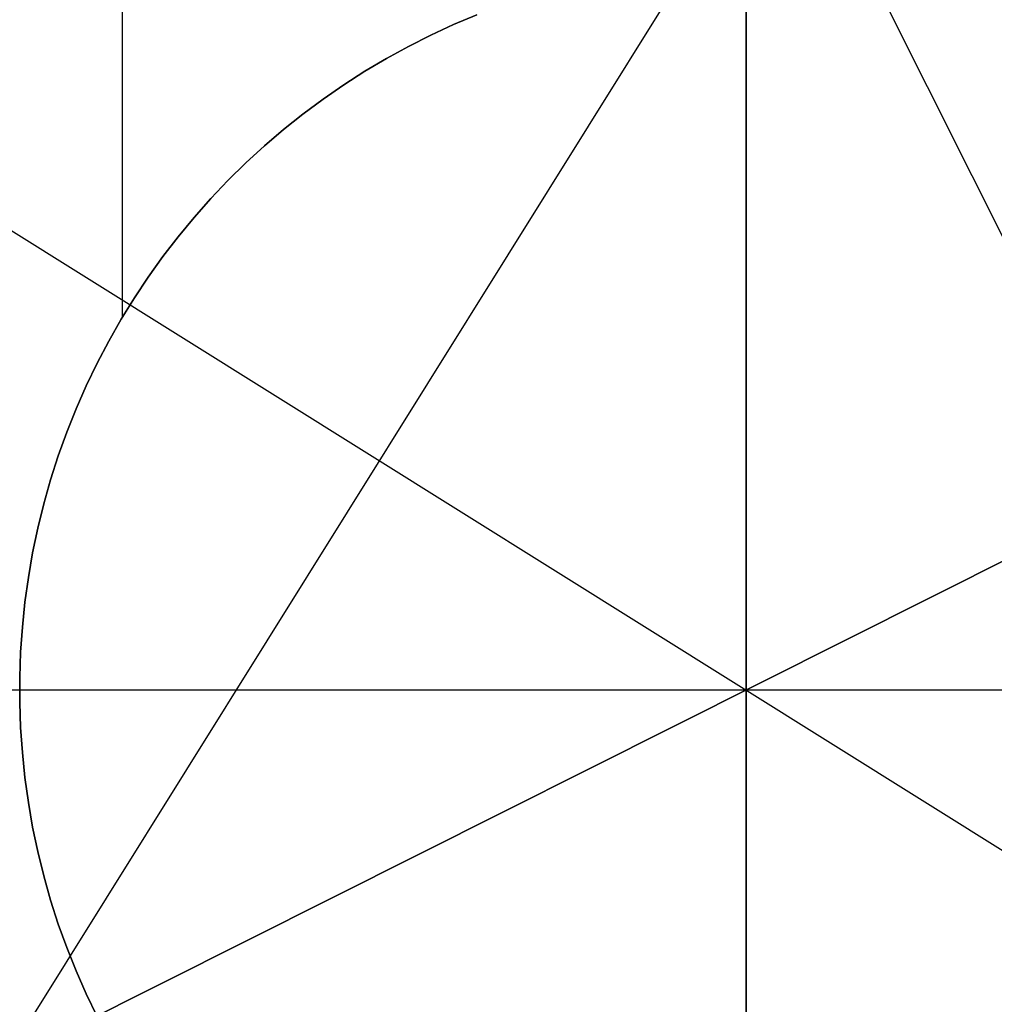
# Model space of a CAD drawing. Header units: millimetres. Extents: x 6239 to 7218, y -13987 to -13139.
# Tile 140 of 256: x 6715 to 6733, y -13463 to -13445. Entities that reach past the tile are written whole.
import ezdxf

# ---------------------------------------------------------------- set-up
doc = ezdxf.new("R2010")
doc.units = ezdxf.units.MM
for name, color, linetype in [('Capa 01', 7, 'Continuous'), ('color', 7, 'Continuous'), ('luz', 7, 'Continuous')]:
    doc.layers.add(name, color=color, linetype=linetype)

msp = doc.modelspace()

# ---------------------------------------------------------------- linework, layer by layer
at = {"color": 7, "true_color": 0xffffff}
for p, q in [((6728.479, -13497.235, 200.6), (6728.479, -13417.486, 200.6)), ((6728.479, -13497.235, 200.6), (6728.479, -13417.486, 200.6)), ((6717.106, -13437.662, 144.2), (6717.106, -13450.57, 144.2)), ((6723.569, -13445.058, 144.2), (6723.147, -13445.235, 144.2)), ((6723.569, -13445.058, 144.2), (6723.147, -13445.235, 144.2)), ((6723.147, -13445.235, 199.6), (6723.569, -13445.058, 199.6)), ((6723.569, -13445.058, 171.9), (6723.147, -13445.235, 171.9)), ((6723.147, -13445.235, 199.6), (6723.569, -13445.058, 199.6)), ((6723.147, -13445.235, 144.2), (6722.732, -13445.427, 144.2)), ((6723.147, -13445.235, 144.2), (6722.732, -13445.427, 144.2)), ((6722.732, -13445.427, 199.6), (6723.147, -13445.235, 199.6)), ((6723.147, -13445.235, 171.9), (6722.732, -13445.427, 171.9)), ((6722.732, -13445.427, 199.6), (6723.147, -13445.235, 199.6)), ((6722.732, -13445.427, 144.2), (6722.324, -13445.632, 144.2)), ((6722.732, -13445.427, 144.2), (6722.324, -13445.632, 144.2)), ((6722.324, -13445.632, 199.6), (6722.732, -13445.427, 199.6)), ((6722.732, -13445.427, 171.9), (6722.324, -13445.632, 171.9)), ((6722.324, -13445.632, 199.6), (6722.732, -13445.427, 199.6)), ((6722.324, -13445.632, 144.2), (6721.922, -13445.852, 144.2)), ((6722.324, -13445.632, 144.2), (6721.922, -13445.852, 144.2)), ((6721.922, -13445.852, 199.6), (6722.324, -13445.632, 199.6)), ((6722.324, -13445.632, 171.9), (6721.922, -13445.852, 171.9)), ((6721.922, -13445.852, 199.6), (6722.324, -13445.632, 199.6)), ((6721.922, -13445.852, 144.2), (6721.529, -13446.085, 144.2)), ((6721.922, -13445.852, 144.2), (6721.529, -13446.085, 144.2)), ((6721.529, -13446.085, 199.6), (6721.922, -13445.852, 199.6)), ((6721.922, -13445.852, 171.9), (6721.529, -13446.085, 171.9)), ((6721.529, -13446.085, 199.6), (6721.922, -13445.852, 199.6)), ((6721.529, -13446.085, 144.2), (6721.144, -13446.331, 144.2)), ((6721.529, -13446.085, 144.2), (6721.144, -13446.331, 144.2)), ((6721.144, -13446.331, 199.6), (6721.529, -13446.085, 199.6)), ((6721.529, -13446.085, 171.9), (6721.144, -13446.331, 171.9)), ((6721.144, -13446.331, 199.6), (6721.529, -13446.085, 199.6)), ((6721.144, -13446.331, 144.2), (6720.768, -13446.591, 144.2)), ((6721.144, -13446.331, 144.2), (6720.768, -13446.591, 144.2)), ((6720.768, -13446.591, 199.6), (6721.144, -13446.331, 199.6)), ((6721.144, -13446.331, 171.9), (6720.768, -13446.591, 171.9)), ((6720.768, -13446.591, 199.6), (6721.144, -13446.331, 199.6)), ((6720.768, -13446.591, 144.2), (6720.4, -13446.864, 144.2)), ((6720.768, -13446.591, 144.2), (6720.4, -13446.864, 144.2)), ((6720.4, -13446.864, 199.6), (6720.768, -13446.591, 199.6)), ((6720.768, -13446.591, 171.9), (6720.4, -13446.864, 171.9)), ((6720.4, -13446.864, 199.6), (6720.768, -13446.591, 199.6)), ((6720.4, -13446.864, 144.2), (6720.043, -13447.149, 144.2)), ((6720.4, -13446.864, 144.2), (6720.043, -13447.149, 144.2)), ((6720.043, -13447.149, 199.6), (6720.4, -13446.864, 199.6)), ((6720.4, -13446.864, 171.9), (6720.043, -13447.149, 171.9)), ((6720.043, -13447.149, 199.6), (6720.4, -13446.864, 199.6)), ((6720.043, -13447.149, 144.2), (6719.696, -13447.446, 144.2)), ((6720.043, -13447.149, 144.2), (6719.696, -13447.446, 144.2)), ((6719.696, -13447.446, 199.6), (6720.043, -13447.149, 199.6)), ((6720.043, -13447.149, 171.9), (6719.696, -13447.446, 171.9)), ((6719.696, -13447.446, 199.6), (6720.043, -13447.149, 199.6)), ((6719.696, -13447.446, 144.2), (6719.359, -13447.755, 144.2)), ((6719.696, -13447.446, 144.2), (6719.359, -13447.755, 144.2)), ((6719.359, -13447.755, 199.6), (6719.696, -13447.446, 199.6)), ((6719.696, -13447.446, 171.9), (6719.359, -13447.755, 171.9)), ((6719.359, -13447.755, 199.6), (6719.696, -13447.446, 199.6)), ((6719.359, -13447.755, 144.2), (6719.032, -13448.076, 144.2)), ((6719.359, -13447.755, 144.2), (6719.032, -13448.076, 144.2)), ((6719.032, -13448.076, 199.6), (6719.359, -13447.755, 199.6)), ((6719.359, -13447.755, 171.9), (6719.032, -13448.076, 171.9)), ((6719.032, -13448.076, 199.6), (6719.359, -13447.755, 199.6)), ((6719.032, -13448.076, 144.2), (6718.718, -13448.407, 144.2)), ((6719.032, -13448.076, 144.2), (6718.718, -13448.407, 144.2)), ((6718.718, -13448.407, 199.6), (6719.032, -13448.076, 199.6)), ((6719.032, -13448.076, 171.9), (6718.718, -13448.407, 171.9)), ((6718.718, -13448.407, 199.6), (6719.032, -13448.076, 199.6)), ((6718.718, -13448.407, 144.2), (6718.414, -13448.75, 144.2)), ((6718.718, -13448.407, 144.2), (6718.414, -13448.75, 144.2)), ((6718.414, -13448.75, 199.6), (6718.718, -13448.407, 199.6)), ((6718.718, -13448.407, 171.9), (6718.414, -13448.75, 171.9)), ((6718.414, -13448.75, 199.6), (6718.718, -13448.407, 199.6)), ((6718.414, -13448.75, 144.2), (6718.123, -13449.102, 144.2)), ((6718.414, -13448.75, 144.2), (6718.123, -13449.102, 144.2)), ((6718.123, -13449.102, 199.6), (6718.414, -13448.75, 199.6)), ((6718.414, -13448.75, 171.9), (6718.123, -13449.102, 171.9)), ((6718.123, -13449.102, 199.6), (6718.414, -13448.75, 199.6)), ((6718.123, -13449.102, 144.2), (6717.844, -13449.464, 144.2)), ((6718.123, -13449.102, 144.2), (6717.844, -13449.464, 144.2)), ((6717.844, -13449.464, 199.6), (6718.123, -13449.102, 199.6)), ((6718.123, -13449.102, 171.9), (6717.844, -13449.464, 171.9)), ((6717.844, -13449.464, 199.6), (6718.123, -13449.102, 199.6)), ((6717.844, -13449.464, 144.2), (6717.578, -13449.836, 144.2)), ((6717.844, -13449.464, 144.2), (6717.578, -13449.836, 144.2)), ((6717.578, -13449.836, 199.6), (6717.844, -13449.464, 199.6)), ((6717.844, -13449.464, 171.9), (6717.578, -13449.836, 171.9)), ((6717.578, -13449.836, 199.6), (6717.844, -13449.464, 199.6)), ((6717.578, -13449.836, 144.2), (6717.325, -13450.217, 144.2)), ((6717.578, -13449.836, 144.2), (6717.325, -13450.217, 144.2)), ((6717.325, -13450.217, 199.6), (6717.578, -13449.836, 199.6)), ((6717.578, -13449.836, 171.9), (6717.325, -13450.217, 171.9)), ((6717.325, -13450.217, 199.6), (6717.578, -13449.836, 199.6)), ((6717.325, -13450.217, 144.2), (6717.085, -13450.606, 144.2)), ((6717.325, -13450.217, 144.2), (6717.085, -13450.606, 144.2)), ((6717.085, -13450.606, 199.6), (6717.325, -13450.217, 199.6)), ((6717.325, -13450.217, 171.9), (6717.085, -13450.606, 171.9)), ((6717.085, -13450.606, 199.6), (6717.325, -13450.217, 199.6)), ((6717.085, -13450.606, 144.2), (6716.859, -13451.004, 144.2)), ((6717.085, -13450.606, 144.2), (6716.859, -13451.004, 144.2)), ((6716.859, -13451.004, 199.6), (6717.085, -13450.606, 199.6)), ((6717.085, -13450.606, 171.9), (6716.859, -13451.004, 171.9)), ((6716.859, -13451.004, 199.6), (6717.085, -13450.606, 199.6)), ((6716.859, -13451.004, 144.2), (6716.646, -13451.408, 144.2)), ((6716.859, -13451.004, 144.2), (6716.646, -13451.408, 144.2)), ((6716.646, -13451.408, 199.6), (6716.859, -13451.004, 199.6)), ((6716.859, -13451.004, 171.9), (6716.646, -13451.408, 171.9)), ((6716.646, -13451.408, 199.6), (6716.859, -13451.004, 199.6)), ((6716.646, -13451.408, 144.2), (6716.448, -13451.82, 144.2)), ((6716.646, -13451.408, 144.2), (6716.448, -13451.82, 144.2)), ((6716.448, -13451.82, 199.6), (6716.646, -13451.408, 199.6)), ((6716.646, -13451.408, 171.9), (6716.448, -13451.82, 171.9)), ((6716.448, -13451.82, 199.6), (6716.646, -13451.408, 199.6)), ((6716.448, -13451.82, 144.2), (6716.264, -13452.239, 144.2)), ((6716.448, -13451.82, 144.2), (6716.264, -13452.239, 144.2)), ((6716.264, -13452.239, 199.6), (6716.448, -13451.82, 199.6)), ((6716.448, -13451.82, 171.9), (6716.264, -13452.239, 171.9)), ((6716.264, -13452.239, 199.6), (6716.448, -13451.82, 199.6)), ((6716.264, -13452.239, 144.2), (6716.094, -13452.664, 144.2)), ((6716.264, -13452.239, 144.2), (6716.094, -13452.664, 144.2)), ((6716.094, -13452.664, 199.6), (6716.264, -13452.239, 199.6)), ((6716.264, -13452.239, 171.9), (6716.094, -13452.664, 171.9)), ((6716.094, -13452.664, 199.6), (6716.264, -13452.239, 199.6)), ((6716.094, -13452.664, 144.2), (6715.939, -13453.094, 144.2)), ((6716.094, -13452.664, 144.2), (6715.939, -13453.094, 144.2)), ((6715.939, -13453.094, 199.6), (6716.094, -13452.664, 199.6)), ((6716.094, -13452.664, 171.9), (6715.939, -13453.094, 171.9)), ((6715.939, -13453.094, 199.6), (6716.094, -13452.664, 199.6)), ((6715.939, -13453.094, 144.2), (6715.799, -13453.529, 144.2)), ((6715.939, -13453.094, 144.2), (6715.799, -13453.529, 144.2)), ((6715.799, -13453.529, 199.6), (6715.939, -13453.094, 199.6)), ((6715.939, -13453.094, 171.9), (6715.799, -13453.529, 171.9)), ((6715.799, -13453.529, 199.6), (6715.939, -13453.094, 199.6)), ((6715.799, -13453.529, 144.2), (6715.675, -13453.969, 144.2)), ((6715.799, -13453.529, 144.2), (6715.675, -13453.969, 144.2)), ((6715.675, -13453.969, 199.6), (6715.799, -13453.529, 199.6)), ((6715.799, -13453.529, 171.9), (6715.675, -13453.969, 171.9)), ((6715.675, -13453.969, 199.6), (6715.799, -13453.529, 199.6)), ((6715.675, -13453.969, 144.2), (6715.565, -13454.413, 144.2)), ((6715.675, -13453.969, 144.2), (6715.565, -13454.413, 144.2)), ((6715.565, -13454.413, 199.6), (6715.675, -13453.969, 199.6)), ((6715.675, -13453.969, 171.9), (6715.565, -13454.413, 171.9)), ((6715.565, -13454.413, 199.6), (6715.675, -13453.969, 199.6)), ((6715.565, -13454.413, 144.2), (6715.471, -13454.861, 144.2)), ((6715.565, -13454.413, 144.2), (6715.471, -13454.861, 144.2)), ((6715.471, -13454.861, 199.6), (6715.565, -13454.413, 199.6)), ((6715.565, -13454.413, 171.9), (6715.471, -13454.861, 171.9)), ((6715.471, -13454.861, 199.6), (6715.565, -13454.413, 199.6)), ((6715.471, -13454.861, 144.2), (6715.393, -13455.311, 144.2)), ((6715.471, -13454.861, 144.2), (6715.393, -13455.311, 144.2)), ((6715.393, -13455.311, 199.6), (6715.471, -13454.861, 199.6)), ((6715.471, -13454.861, 171.9), (6715.393, -13455.311, 171.9)), ((6715.393, -13455.311, 199.6), (6715.471, -13454.861, 199.6)), ((6715.393, -13455.311, 144.2), (6715.33, -13455.764, 144.2)), ((6715.393, -13455.311, 144.2), (6715.33, -13455.764, 144.2)), ((6715.33, -13455.764, 199.6), (6715.393, -13455.311, 199.6)), ((6715.393, -13455.311, 171.9), (6715.33, -13455.764, 171.9)), ((6715.33, -13455.764, 199.6), (6715.393, -13455.311, 199.6)), ((6715.33, -13455.764, 144.2), (6715.283, -13456.219, 144.2)), ((6715.33, -13455.764, 144.2), (6715.283, -13456.219, 144.2)), ((6715.283, -13456.219, 199.6), (6715.33, -13455.764, 199.6)), ((6715.33, -13455.764, 171.9), (6715.283, -13456.219, 171.9)), ((6715.283, -13456.219, 199.6), (6715.33, -13455.764, 199.6)), ((6715.283, -13456.219, 144.2), (6715.251, -13456.675, 144.2)), ((6715.283, -13456.219, 144.2), (6715.251, -13456.675, 144.2)), ((6715.251, -13456.675, 199.6), (6715.283, -13456.219, 199.6)), ((6715.283, -13456.219, 171.9), (6715.251, -13456.675, 171.9)), ((6715.251, -13456.675, 199.6), (6715.283, -13456.219, 199.6)), ((6715.251, -13456.675, 144.2), (6715.235, -13457.132, 144.2)), ((6715.251, -13456.675, 144.2), (6715.235, -13457.132, 144.2)), ((6715.235, -13457.132, 199.6), (6715.251, -13456.675, 199.6)), ((6715.251, -13456.675, 171.9), (6715.235, -13457.132, 171.9)), ((6715.235, -13457.132, 199.6), (6715.251, -13456.675, 199.6)), ((6715.235, -13457.132, 144.2), (6715.235, -13457.589, 144.2)), ((6715.235, -13457.132, 144.2), (6715.235, -13457.589, 144.2)), ((6715.235, -13457.589, 199.6), (6715.235, -13457.132, 199.6)), ((6715.235, -13457.132, 171.9), (6715.235, -13457.589, 171.9)), ((6715.235, -13457.589, 199.6), (6715.235, -13457.132, 199.6)), ((6688.605, -13457.361, 200.6), (6728.479, -13457.361, 200.6)), ((6728.479, -13457.361, 200.6), (6768.354, -13457.361, 200.6)), ((6715.235, -13457.589, 144.2), (6715.251, -13458.046, 144.2)), ((6715.235, -13457.589, 144.2), (6715.251, -13458.046, 144.2)), ((6715.251, -13458.046, 199.6), (6715.235, -13457.589, 199.6)), ((6715.235, -13457.589, 171.9), (6715.251, -13458.046, 171.9)), ((6715.251, -13458.046, 199.6), (6715.235, -13457.589, 199.6)), ((6715.251, -13458.046, 144.2), (6715.283, -13458.503, 144.2)), ((6715.251, -13458.046, 144.2), (6715.283, -13458.503, 144.2)), ((6715.283, -13458.503, 199.6), (6715.251, -13458.046, 199.6)), ((6715.251, -13458.046, 171.9), (6715.283, -13458.503, 171.9)), ((6715.283, -13458.503, 199.6), (6715.251, -13458.046, 199.6)), ((6715.283, -13458.503, 144.2), (6715.33, -13458.957, 144.2)), ((6715.283, -13458.503, 144.2), (6715.33, -13458.957, 144.2)), ((6715.33, -13458.957, 199.6), (6715.283, -13458.503, 199.6)), ((6715.283, -13458.503, 171.9), (6715.33, -13458.957, 171.9)), ((6715.33, -13458.957, 199.6), (6715.283, -13458.503, 199.6)), ((6715.33, -13458.957, 144.2), (6715.393, -13459.41, 144.2)), ((6715.33, -13458.957, 144.2), (6715.393, -13459.41, 144.2)), ((6715.393, -13459.41, 199.6), (6715.33, -13458.957, 199.6)), ((6715.33, -13458.957, 171.9), (6715.393, -13459.41, 171.9)), ((6715.393, -13459.41, 199.6), (6715.33, -13458.957, 199.6)), ((6715.393, -13459.41, 144.2), (6715.471, -13459.861, 144.2)), ((6715.393, -13459.41, 144.2), (6715.471, -13459.861, 144.2)), ((6715.471, -13459.861, 199.6), (6715.393, -13459.41, 199.6)), ((6715.393, -13459.41, 171.9), (6715.471, -13459.861, 171.9)), ((6715.471, -13459.861, 199.6), (6715.393, -13459.41, 199.6)), ((6715.471, -13459.861, 144.2), (6715.565, -13460.308, 144.2)), ((6715.471, -13459.861, 144.2), (6715.565, -13460.308, 144.2)), ((6715.565, -13460.308, 199.6), (6715.471, -13459.861, 199.6)), ((6715.471, -13459.861, 171.9), (6715.565, -13460.308, 171.9)), ((6715.565, -13460.308, 199.6), (6715.471, -13459.861, 199.6)), ((6715.565, -13460.308, 144.2), (6715.675, -13460.752, 144.2)), ((6715.565, -13460.308, 144.2), (6715.675, -13460.752, 144.2)), ((6715.675, -13460.752, 199.6), (6715.565, -13460.308, 199.6)), ((6715.565, -13460.308, 171.9), (6715.675, -13460.752, 171.9)), ((6715.675, -13460.752, 199.6), (6715.565, -13460.308, 199.6)), ((6715.675, -13460.752, 144.2), (6715.799, -13461.192, 144.2)), ((6715.675, -13460.752, 144.2), (6715.799, -13461.192, 144.2)), ((6715.799, -13461.192, 199.6), (6715.675, -13460.752, 199.6)), ((6715.675, -13460.752, 171.9), (6715.799, -13461.192, 171.9)), ((6715.799, -13461.192, 199.6), (6715.675, -13460.752, 199.6)), ((6715.799, -13461.192, 144.2), (6715.939, -13461.628, 144.2)), ((6715.799, -13461.192, 144.2), (6715.939, -13461.628, 144.2)), ((6715.939, -13461.628, 199.6), (6715.799, -13461.192, 199.6)), ((6715.799, -13461.192, 171.9), (6715.939, -13461.628, 171.9)), ((6715.939, -13461.628, 199.6), (6715.799, -13461.192, 199.6)), ((6715.939, -13461.628, 144.2), (6716.094, -13462.058, 144.2)), ((6715.939, -13461.628, 144.2), (6716.094, -13462.058, 144.2)), ((6716.094, -13462.058, 199.6), (6715.939, -13461.628, 199.6)), ((6715.939, -13461.628, 171.9), (6716.094, -13462.058, 171.9)), ((6716.094, -13462.058, 199.6), (6715.939, -13461.628, 199.6)), ((6716.094, -13462.058, 144.2), (6716.264, -13462.483, 144.2)), ((6716.094, -13462.058, 144.2), (6716.264, -13462.483, 144.2)), ((6716.264, -13462.483, 199.6), (6716.094, -13462.058, 199.6)), ((6716.094, -13462.058, 171.9), (6716.264, -13462.483, 171.9)), ((6716.264, -13462.483, 199.6), (6716.094, -13462.058, 199.6)), ((6716.264, -13462.483, 144.2), (6716.448, -13462.901, 144.2)), ((6716.264, -13462.483, 144.2), (6716.448, -13462.901, 144.2)), ((6716.448, -13462.901, 199.6), (6716.264, -13462.483, 199.6)), ((6716.264, -13462.483, 171.9), (6716.448, -13462.901, 171.9)), ((6716.448, -13462.901, 199.6), (6716.264, -13462.483, 199.6)), ((6716.448, -13462.901, 144.2), (6716.646, -13463.313, 144.2)), ((6716.448, -13462.901, 144.2), (6716.646, -13463.313, 144.2)), ((6716.646, -13463.313, 199.6), (6716.448, -13462.901, 199.6)), ((6716.448, -13462.901, 171.9), (6716.646, -13463.313, 171.9)), ((6716.646, -13463.313, 199.6), (6716.448, -13462.901, 199.6))]:
    msp.add_line(p, q, dxfattribs=at)
at = {"layer": 'Capa 01'}
msp.add_point((6728.479, -13457.361, 43.5), dxfattribs=at)
at = {"layer": 'color'}
for p, q in [((6728.479, -13384.361, 43.5), (6728.479, -13530.361, 43.5)), ((6655.479, -13457.361, 43.5), (6801.479, -13457.361, 43.5))]:
    msp.add_line(p, q, dxfattribs=at)
at = {"layer": 'luz', "color": 254, "true_color": 0xcad1ee}
for p, q in [((6667.793, -13318.819, -31.05), (6803.265, -13588.828, -31.05)), ((6667.793, -13318.819, -32.55), (6803.265, -13588.828, -32.55)), ((6801.826, -13325.085, -34.05), (6641.755, -13581.278, -34.05)), ((6801.826, -13325.085, -32.55), (6641.755, -13581.278, -32.55)), ((6601.438, -13377.985, -34.05), (6855.52, -13536.737, -34.05)), ((6601.438, -13377.985, -32.55), (6855.52, -13536.737, -32.55)), ((6594.587, -13524.539, -31.05), (6862.371, -13390.182, -31.05)), ((6862.371, -13390.182, -32.55), (6594.587, -13524.539, -32.55))]:
    msp.add_line(p, q, dxfattribs=at)

doc.saveas('drawing.dxf')
